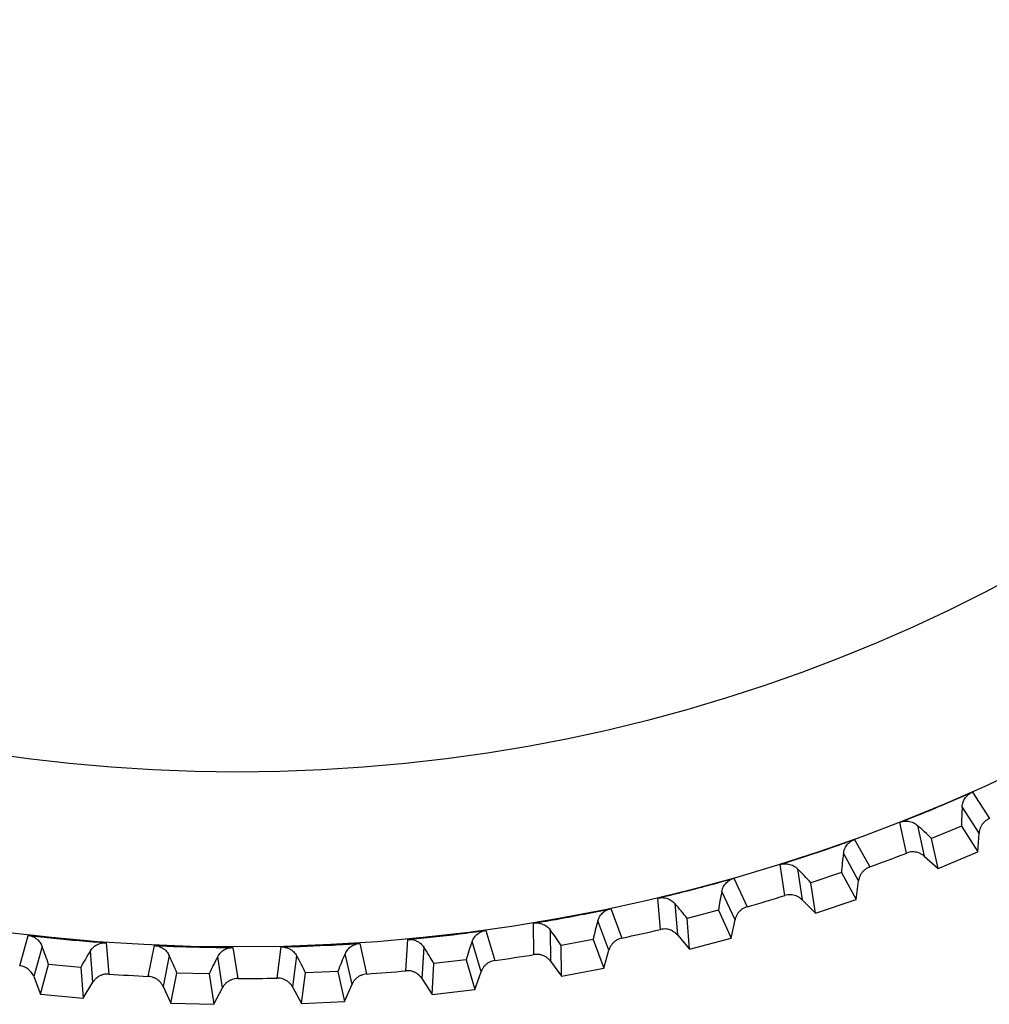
# Model space of a CAD drawing. Header units: millimetres. Extents: x -108 to 42, y 0 to 140.
# Tile 4 of 17: x -88 to -76, y 52 to 64. Entities that reach past the tile are written whole.
import ezdxf

# ---------------------------------------------------------------- set-up
doc = ezdxf.new("R2010")
doc.units = ezdxf.units.MM

msp = doc.modelspace()

# ---------------------------------------------------------------- linework, layer by layer
at = {"color": 7, "linetype": 'Continuous', "lineweight": 25}
for p, q in [((-76.448, 54.569), (-76.251, 54.261)), ((-76.369, 54.091), (-76.567, 54.399)), ((-77.213, 53.861), (-77.293, 54.217)), ((-77.088, 54.181), (-77.009, 53.825)), ((-76.575, 54.175), (-76.923, 54.03)), ((-76.575, 54.175), (-76.383, 53.874)), ((-76.383, 53.874), (-76.369, 54.091)), ((-77.818, 54.02), (-77.643, 53.699)), ((-76.845, 53.682), (-76.923, 54.03)), ((-77.772, 53.538), (-77.948, 53.858)), ((-76.845, 53.682), (-76.383, 53.874)), ((-78.629, 53.366), (-78.684, 53.728)), ((-77.009, 53.825), (-76.845, 53.682)), ((-78.483, 53.678), (-78.429, 53.316)), ((-77.972, 53.635), (-78.329, 53.515)), ((-77.972, 53.635), (-77.801, 53.322)), ((-79.222, 53.567), (-79.07, 53.235)), ((-78.275, 53.162), (-78.329, 53.515)), ((-77.801, 53.322), (-77.772, 53.538)), ((-79.21, 53.083), (-79.363, 53.415)), ((-80.077, 52.972), (-80.107, 53.336)), ((-79.909, 53.272), (-79.881, 52.908)), ((-78.429, 53.316), (-78.275, 53.162)), ((-78.275, 53.162), (-77.801, 53.322)), ((-80.655, 53.214), (-80.526, 52.872)), ((-79.403, 53.195), (-79.767, 53.099)), ((-79.403, 53.195), (-79.254, 52.87)), ((-81.549, 52.68), (-81.553, 53.045)), ((-80.677, 52.73), (-80.806, 53.071)), ((-79.738, 52.744), (-79.767, 53.099)), ((-79.254, 52.87), (-79.21, 53.083)), ((-82.108, 52.961), (-82.004, 52.611)), ((-81.361, 52.967), (-81.357, 52.602)), ((-87.532, 52.55), (-87.435, 52.903)), ((-86.525, 52.817), (-86.496, 52.453)), ((-83.576, 52.81), (-83.496, 52.454)), ((-83.038, 52.491), (-83.017, 52.856)), ((-82.164, 52.48), (-82.269, 52.83)), ((-80.861, 52.855), (-81.231, 52.785)), ((-80.861, 52.855), (-80.735, 52.521)), ((-79.881, 52.908), (-79.738, 52.744)), ((-79.738, 52.744), (-79.254, 52.87)), ((-87.272, 52.775), (-87.369, 52.423)), ((-86.68, 52.358), (-86.71, 52.722)), ((-86.037, 52.426), (-85.965, 52.784)), ((-85.051, 52.762), (-84.996, 52.401)), ((-84.536, 52.406), (-84.489, 52.768)), ((-83.665, 52.334), (-83.745, 52.69)), ((-82.83, 52.764), (-82.852, 52.4)), ((-81.227, 52.428), (-81.231, 52.785)), ((-80.735, 52.521), (-80.677, 52.73)), ((-85.793, 52.668), (-85.865, 52.31)), ((-85.173, 52.294), (-85.228, 52.655)), ((-84.31, 52.665), (-84.357, 52.303)), ((-82.734, 52.217), (-82.713, 52.574)), ((-82.339, 52.617), (-82.713, 52.574)), ((-82.339, 52.617), (-82.237, 52.275)), ((-81.357, 52.602), (-81.227, 52.428)), ((-87.292, 52.22), (-87.197, 52.564)), ((-86.822, 52.529), (-87.197, 52.564)), ((-86.822, 52.529), (-86.794, 52.173)), ((-85.774, 52.113), (-85.704, 52.463)), ((-85.327, 52.454), (-85.704, 52.463)), ((-84.252, 52.112), (-84.207, 52.466)), ((-83.83, 52.483), (-84.207, 52.466)), ((-83.83, 52.483), (-83.752, 52.135)), ((-82.237, 52.275), (-82.164, 52.48)), ((-81.227, 52.428), (-80.735, 52.521)), ((-87.369, 52.423), (-87.292, 52.22)), ((-86.794, 52.173), (-86.68, 52.358)), ((-85.327, 52.454), (-85.274, 52.101)), ((-82.852, 52.4), (-82.734, 52.217)), ((-85.865, 52.31), (-85.774, 52.113)), ((-85.274, 52.101), (-85.173, 52.294)), ((-84.357, 52.303), (-84.252, 52.112)), ((-83.752, 52.135), (-83.665, 52.334)), ((-82.734, 52.217), (-82.237, 52.275)), ((-87.292, 52.22), (-86.794, 52.173)), ((-84.252, 52.112), (-83.752, 52.135)), ((-85.774, 52.113), (-85.274, 52.101))]:
    msp.add_line(p, q, dxfattribs=at)
for radius in [21.133, 19.098]:
    msp.add_circle((-85, 73.901), radius, dxfattribs=at)
for centre, radius, start, end in [((-73.776, 54.18), 2.799, 175.516, 180.098), ((-78.897, 52.046), 2.799, 45.1489, 49.7309), ((-75.179, 53.445), 2.799, 171.516, 176.098), ((-85, 73.901), 21.5, 290.0112, 291.2357), ((-80.437, 51.673), 2.799, 41.1489, 45.7309), ((-76.63, 52.81), 2.799, 167.516, 172.098), ((-81.998, 51.409), 2.799, 37.1489, 41.7309), ((-85, 73.901), 21.5, 286.0112, 287.2357), ((-78.122, 52.277), 2.799, 163.516, 168.098), ((-83.575, 51.254), 2.799, 33.1489, 37.7309), ((-85, 73.901), 21.5, 282.0112, 283.2357), ((-79.647, 51.85), 2.799, 159.516, 164.098), ((-89.872, 51.739), 2.799, 17.1489, 21.7309), ((-84.349, 51.219), 2.799, 147.516, 152.098), ((-81.198, 51.53), 2.799, 155.516, 160.098), ((-85.158, 51.21), 2.799, 29.1489, 33.7309), ((-88.314, 51.453), 2.799, 21.1489, 25.7309), ((-82.768, 51.32), 2.799, 151.516, 156.098), ((-86.74, 51.277), 2.799, 25.1489, 29.7309), ((-85, 73.901), 21.5, 278.0112, 279.2357), ((-85, 73.901), 21.5, 274.0112, 275.2357), ((-85, 73.901), 21.5, 266.0112, 267.2357), ((-85, 73.901), 21.5, 270.0112, 271.2357)]:
    msp.add_arc(centre, radius, start, end, dxfattribs=at)
for points, knots in [([(-77.293, 54.217), (-77.106, 54.29), (-76.921, 54.366), (-76.737, 54.444), (-76.64, 54.485), (-76.544, 54.527), (-76.448, 54.569)], [0, 0, 0, 0, 0.0006000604, 0.0006000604, 0.0006000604, 0.000914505, 0.000914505, 0.000914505, 0.000914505]), ([(-76.567, 54.399), (-76.566, 54.408), (-76.565, 54.418), (-76.563, 54.428), (-76.561, 54.437), (-76.558, 54.447), (-76.555, 54.456), (-76.551, 54.465), (-76.547, 54.474), (-76.543, 54.483), (-76.538, 54.491), (-76.532, 54.5), (-76.527, 54.508), (-76.521, 54.516), (-76.514, 54.523), (-76.507, 54.53), (-76.5, 54.537), (-76.492, 54.543), (-76.484, 54.549), (-76.473, 54.557), (-76.461, 54.564), (-76.448, 54.569)], [0, 0, 0, 0, 0.0000302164, 0.0000302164, 0.0000302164, 0.0000598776, 0.0000598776, 0.0000598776, 0.0000895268, 0.0000895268, 0.0000895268, 0.0001191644, 0.0001191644, 0.0001191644, 0.000148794, 0.000148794, 0.000148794, 0.00017842, 0.00017842, 0.00017842, 0.0002196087, 0.0002196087, 0.0002196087, 0.0002196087]), ([(-77.293, 54.217), (-77.282, 54.222), (-77.272, 54.225), (-77.261, 54.227), (-77.25, 54.229), (-77.239, 54.231), (-77.228, 54.231), (-77.217, 54.232), (-77.206, 54.231), (-77.195, 54.23), (-77.185, 54.228), (-77.174, 54.226), (-77.164, 54.223), (-77.154, 54.22), (-77.145, 54.217), (-77.135, 54.213), (-77.127, 54.209), (-77.119, 54.204), (-77.111, 54.199), (-77.103, 54.193), (-77.095, 54.188), (-77.088, 54.181)], [0, 0, 0, 0, 0.0000330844, 0.0000330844, 0.0000330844, 0.0000661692, 0.0000661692, 0.0000661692, 0.0000989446, 0.0000989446, 0.0000989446, 0.0001308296, 0.0001308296, 0.0001308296, 0.000161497, 0.000161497, 0.000161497, 0.0001901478, 0.0001901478, 0.0001901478, 0.0002195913, 0.0002195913, 0.0002195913, 0.0002195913]), ([(-76.251, 54.261), (-76.261, 54.257), (-76.271, 54.251), (-76.28, 54.245), (-76.29, 54.239), (-76.298, 54.232), (-76.306, 54.225), (-76.315, 54.217), (-76.322, 54.209), (-76.329, 54.2), (-76.335, 54.191), (-76.341, 54.182), (-76.347, 54.172), (-76.349, 54.167), (-76.352, 54.162), (-76.354, 54.157), (-76.358, 54.147), (-76.362, 54.136), (-76.364, 54.125), (-76.367, 54.114), (-76.369, 54.103), (-76.369, 54.091)], [0, 0, 0, 0, 0.0000331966, 0.0000331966, 0.0000331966, 0.0000663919, 0.0000663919, 0.0000663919, 0.0000995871, 0.0000995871, 0.0000995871, 0.0001327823, 0.0001327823, 0.0001327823, 0.0001492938, 0.0001492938, 0.0001492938, 0.0001827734, 0.0001827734, 0.0001827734, 0.0002172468, 0.0002172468, 0.0002172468, 0.0002172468]), ([(-78.684, 53.728), (-78.493, 53.788), (-78.303, 53.85), (-78.114, 53.915), (-78.015, 53.949), (-77.916, 53.984), (-77.818, 54.02)], [0, 0, 0, 0, 0.0006000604, 0.0006000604, 0.0006000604, 0.000914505, 0.000914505, 0.000914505, 0.000914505]), ([(-77.948, 53.858), (-77.946, 53.867), (-77.945, 53.877), (-77.942, 53.887), (-77.939, 53.896), (-77.936, 53.905), (-77.932, 53.914), (-77.928, 53.923), (-77.923, 53.932), (-77.918, 53.94), (-77.912, 53.948), (-77.906, 53.956), (-77.9, 53.964), (-77.893, 53.971), (-77.886, 53.978), (-77.879, 53.985), (-77.871, 53.991), (-77.863, 53.997), (-77.855, 54.002), (-77.843, 54.009), (-77.831, 54.015), (-77.818, 54.02)], [0, 0, 0, 0, 0.0000302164, 0.0000302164, 0.0000302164, 0.0000598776, 0.0000598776, 0.0000598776, 0.0000895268, 0.0000895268, 0.0000895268, 0.0001191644, 0.0001191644, 0.0001191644, 0.000148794, 0.000148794, 0.000148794, 0.00017842, 0.00017842, 0.00017842, 0.0002196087, 0.0002196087, 0.0002196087, 0.0002196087]), ([(-77.009, 53.825), (-77.017, 53.832), (-77.026, 53.839), (-77.036, 53.845), (-77.045, 53.85), (-77.055, 53.856), (-77.065, 53.86), (-77.075, 53.864), (-77.086, 53.867), (-77.097, 53.87), (-77.108, 53.872), (-77.119, 53.873), (-77.13, 53.874), (-77.135, 53.874), (-77.141, 53.874), (-77.146, 53.874), (-77.157, 53.874), (-77.169, 53.873), (-77.18, 53.87), (-77.191, 53.868), (-77.202, 53.865), (-77.213, 53.861)], [0, 0, 0, 0, 0.0000332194, 0.0000332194, 0.0000332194, 0.0000664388, 0.0000664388, 0.0000664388, 0.0000996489, 0.0000996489, 0.0000996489, 0.000132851, 0.000132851, 0.000132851, 0.0001493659, 0.0001493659, 0.0001493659, 0.0001828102, 0.0001828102, 0.0001828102, 0.0002172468, 0.0002172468, 0.0002172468, 0.0002172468]), ([(-78.684, 53.728), (-78.674, 53.731), (-78.663, 53.734), (-78.652, 53.735), (-78.641, 53.737), (-78.63, 53.737), (-78.619, 53.737), (-78.608, 53.737), (-78.597, 53.735), (-78.586, 53.733), (-78.576, 53.731), (-78.566, 53.728), (-78.556, 53.725), (-78.546, 53.721), (-78.537, 53.717), (-78.528, 53.712), (-78.52, 53.707), (-78.512, 53.702), (-78.504, 53.696), (-78.497, 53.691), (-78.489, 53.684), (-78.483, 53.678)], [0, 0, 0, 0, 0.0000330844, 0.0000330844, 0.0000330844, 0.0000661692, 0.0000661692, 0.0000661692, 0.0000989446, 0.0000989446, 0.0000989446, 0.0001308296, 0.0001308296, 0.0001308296, 0.000161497, 0.000161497, 0.000161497, 0.0001901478, 0.0001901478, 0.0001901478, 0.0002195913, 0.0002195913, 0.0002195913, 0.0002195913]), ([(-77.643, 53.699), (-77.653, 53.695), (-77.663, 53.69), (-77.673, 53.685), (-77.682, 53.68), (-77.692, 53.673), (-77.7, 53.666), (-77.709, 53.659), (-77.717, 53.652), (-77.724, 53.643), (-77.731, 53.635), (-77.738, 53.626), (-77.744, 53.617), (-77.747, 53.612), (-77.75, 53.607), (-77.752, 53.602), (-77.757, 53.592), (-77.761, 53.582), (-77.765, 53.571), (-77.768, 53.56), (-77.771, 53.549), (-77.772, 53.538)], [0, 0, 0, 0, 0.0000331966, 0.0000331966, 0.0000331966, 0.0000663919, 0.0000663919, 0.0000663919, 0.0000995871, 0.0000995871, 0.0000995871, 0.0001327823, 0.0001327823, 0.0001327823, 0.0001492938, 0.0001492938, 0.0001492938, 0.0001827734, 0.0001827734, 0.0001827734, 0.0002172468, 0.0002172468, 0.0002172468, 0.0002172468]), ([(-80.107, 53.336), (-79.912, 53.383), (-79.718, 53.432), (-79.525, 53.484), (-79.424, 53.511), (-79.323, 53.539), (-79.222, 53.567)], [0, 0, 0, 0, 0.0006000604, 0.0006000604, 0.0006000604, 0.000914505, 0.000914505, 0.000914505, 0.000914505]), ([(-79.363, 53.415), (-79.361, 53.424), (-79.358, 53.434), (-79.355, 53.443), (-79.352, 53.452), (-79.348, 53.461), (-79.343, 53.47), (-79.339, 53.478), (-79.333, 53.487), (-79.327, 53.495), (-79.322, 53.503), (-79.315, 53.51), (-79.308, 53.517), (-79.301, 53.524), (-79.293, 53.53), (-79.285, 53.536), (-79.277, 53.542), (-79.269, 53.547), (-79.26, 53.552), (-79.248, 53.558), (-79.235, 53.563), (-79.222, 53.567)], [0, 0, 0, 0, 0.0000302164, 0.0000302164, 0.0000302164, 0.0000598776, 0.0000598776, 0.0000598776, 0.0000895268, 0.0000895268, 0.0000895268, 0.0001191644, 0.0001191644, 0.0001191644, 0.000148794, 0.000148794, 0.000148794, 0.00017842, 0.00017842, 0.00017842, 0.0002196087, 0.0002196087, 0.0002196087, 0.0002196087]), ([(-78.429, 53.316), (-78.436, 53.324), (-78.445, 53.332), (-78.454, 53.338), (-78.463, 53.344), (-78.473, 53.35), (-78.482, 53.355), (-78.492, 53.36), (-78.503, 53.364), (-78.513, 53.367), (-78.524, 53.37), (-78.535, 53.372), (-78.546, 53.374), (-78.551, 53.374), (-78.557, 53.375), (-78.562, 53.375), (-78.574, 53.376), (-78.585, 53.375), (-78.596, 53.374), (-78.607, 53.372), (-78.619, 53.37), (-78.629, 53.366)], [0, 0, 0, 0, 0.0000332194, 0.0000332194, 0.0000332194, 0.0000664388, 0.0000664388, 0.0000664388, 0.0000996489, 0.0000996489, 0.0000996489, 0.000132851, 0.000132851, 0.000132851, 0.0001493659, 0.0001493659, 0.0001493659, 0.0001828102, 0.0001828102, 0.0001828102, 0.0002172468, 0.0002172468, 0.0002172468, 0.0002172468]), ([(-80.107, 53.336), (-80.096, 53.339), (-80.085, 53.341), (-80.074, 53.341), (-80.063, 53.342), (-80.052, 53.342), (-80.041, 53.341), (-80.03, 53.34), (-80.019, 53.338), (-80.009, 53.335), (-79.999, 53.332), (-79.989, 53.329), (-79.979, 53.324), (-79.97, 53.32), (-79.961, 53.315), (-79.952, 53.31), (-79.944, 53.304), (-79.937, 53.299), (-79.93, 53.293), (-79.922, 53.286), (-79.916, 53.279), (-79.909, 53.272)], [0, 0, 0, 0, 0.0000330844, 0.0000330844, 0.0000330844, 0.0000661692, 0.0000661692, 0.0000661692, 0.0000989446, 0.0000989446, 0.0000989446, 0.0001308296, 0.0001308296, 0.0001308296, 0.000161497, 0.000161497, 0.000161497, 0.0001901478, 0.0001901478, 0.0001901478, 0.0002195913, 0.0002195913, 0.0002195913, 0.0002195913]), ([(-81.553, 53.045), (-81.356, 53.078), (-81.159, 53.113), (-80.963, 53.151), (-80.86, 53.171), (-80.757, 53.192), (-80.655, 53.214)], [0, 0, 0, 0, 0.0006000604, 0.0006000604, 0.0006000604, 0.000914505, 0.000914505, 0.000914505, 0.000914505]), ([(-80.806, 53.071), (-80.803, 53.081), (-80.8, 53.09), (-80.796, 53.099), (-80.792, 53.108), (-80.787, 53.117), (-80.782, 53.125), (-80.777, 53.133), (-80.771, 53.141), (-80.765, 53.149), (-80.758, 53.156), (-80.751, 53.163), (-80.744, 53.17), (-80.736, 53.176), (-80.728, 53.182), (-80.72, 53.187), (-80.712, 53.193), (-80.703, 53.197), (-80.694, 53.201), (-80.681, 53.207), (-80.668, 53.211), (-80.655, 53.214)], [0, 0, 0, 0, 0.0000302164, 0.0000302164, 0.0000302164, 0.0000598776, 0.0000598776, 0.0000598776, 0.0000895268, 0.0000895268, 0.0000895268, 0.0001191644, 0.0001191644, 0.0001191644, 0.000148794, 0.000148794, 0.000148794, 0.00017842, 0.00017842, 0.00017842, 0.0002196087, 0.0002196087, 0.0002196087, 0.0002196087]), ([(-79.07, 53.235), (-79.08, 53.232), (-79.091, 53.228), (-79.101, 53.223), (-79.111, 53.218), (-79.12, 53.213), (-79.129, 53.206), (-79.139, 53.2), (-79.147, 53.193), (-79.155, 53.185), (-79.163, 53.177), (-79.17, 53.169), (-79.177, 53.16), (-79.18, 53.155), (-79.183, 53.151), (-79.186, 53.146), (-79.191, 53.137), (-79.196, 53.126), (-79.201, 53.116), (-79.205, 53.105), (-79.208, 53.094), (-79.21, 53.083)], [0, 0, 0, 0, 0.0000331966, 0.0000331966, 0.0000331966, 0.0000663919, 0.0000663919, 0.0000663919, 0.0000995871, 0.0000995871, 0.0000995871, 0.0001327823, 0.0001327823, 0.0001327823, 0.0001492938, 0.0001492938, 0.0001492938, 0.0001827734, 0.0001827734, 0.0001827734, 0.0002172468, 0.0002172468, 0.0002172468, 0.0002172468]), ([(-81.553, 53.045), (-81.542, 53.047), (-81.531, 53.048), (-81.52, 53.048), (-81.509, 53.048), (-81.498, 53.047), (-81.487, 53.045), (-81.477, 53.043), (-81.466, 53.04), (-81.456, 53.037), (-81.446, 53.033), (-81.436, 53.029), (-81.426, 53.024), (-81.417, 53.019), (-81.409, 53.014), (-81.401, 53.008), (-81.393, 53.002), (-81.386, 52.996), (-81.379, 52.989), (-81.373, 52.982), (-81.366, 52.975), (-81.361, 52.967)], [0, 0, 0, 0, 0.0000330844, 0.0000330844, 0.0000330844, 0.0000661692, 0.0000661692, 0.0000661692, 0.0000989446, 0.0000989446, 0.0000989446, 0.0001308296, 0.0001308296, 0.0001308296, 0.000161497, 0.000161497, 0.000161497, 0.0001901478, 0.0001901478, 0.0001901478, 0.0002195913, 0.0002195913, 0.0002195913, 0.0002195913]), ([(-83.017, 52.856), (-82.817, 52.874), (-82.619, 52.896), (-82.42, 52.92), (-82.316, 52.933), (-82.212, 52.947), (-82.108, 52.961)], [0, 0, 0, 0, 0.0006000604, 0.0006000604, 0.0006000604, 0.000914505, 0.000914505, 0.000914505, 0.000914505]), ([(-82.269, 52.83), (-82.266, 52.839), (-82.262, 52.848), (-82.257, 52.857), (-82.253, 52.865), (-82.248, 52.873), (-82.242, 52.881), (-82.236, 52.889), (-82.23, 52.897), (-82.223, 52.904), (-82.216, 52.911), (-82.208, 52.917), (-82.2, 52.923), (-82.192, 52.929), (-82.184, 52.935), (-82.175, 52.939), (-82.167, 52.944), (-82.157, 52.948), (-82.148, 52.951), (-82.135, 52.956), (-82.122, 52.959), (-82.108, 52.961)], [0, 0, 0, 0, 0.0000302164, 0.0000302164, 0.0000302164, 0.0000598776, 0.0000598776, 0.0000598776, 0.0000895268, 0.0000895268, 0.0000895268, 0.0001191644, 0.0001191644, 0.0001191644, 0.000148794, 0.000148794, 0.000148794, 0.00017842, 0.00017842, 0.00017842, 0.0002196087, 0.0002196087, 0.0002196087, 0.0002196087]), ([(-79.881, 52.908), (-79.888, 52.917), (-79.896, 52.924), (-79.904, 52.931), (-79.913, 52.938), (-79.922, 52.945), (-79.932, 52.95), (-79.941, 52.956), (-79.951, 52.961), (-79.962, 52.965), (-79.972, 52.968), (-79.983, 52.971), (-79.994, 52.974), (-79.999, 52.975), (-80.004, 52.975), (-80.01, 52.976), (-80.021, 52.977), (-80.032, 52.978), (-80.043, 52.977), (-80.055, 52.976), (-80.066, 52.975), (-80.077, 52.972)], [0, 0, 0, 0, 0.0000332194, 0.0000332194, 0.0000332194, 0.0000664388, 0.0000664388, 0.0000664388, 0.0000996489, 0.0000996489, 0.0000996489, 0.000132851, 0.000132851, 0.000132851, 0.0001493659, 0.0001493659, 0.0001493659, 0.0001828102, 0.0001828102, 0.0001828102, 0.0002172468, 0.0002172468, 0.0002172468, 0.0002172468]), ([(-87.435, 52.903), (-87.237, 52.88), (-87.038, 52.86), (-86.838, 52.842), (-86.734, 52.833), (-86.63, 52.825), (-86.525, 52.817)], [0, 0, 0, 0, 0.0006000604, 0.0006000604, 0.0006000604, 0.000914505, 0.000914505, 0.000914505, 0.000914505]), ([(-87.435, 52.903), (-87.425, 52.902), (-87.414, 52.9), (-87.403, 52.897), (-87.392, 52.893), (-87.382, 52.889), (-87.372, 52.885), (-87.362, 52.88), (-87.353, 52.874), (-87.344, 52.868), (-87.335, 52.862), (-87.327, 52.855), (-87.319, 52.848), (-87.312, 52.841), (-87.305, 52.833), (-87.299, 52.825), (-87.293, 52.817), (-87.288, 52.809), (-87.284, 52.801), (-87.279, 52.793), (-87.275, 52.784), (-87.272, 52.775)], [0, 0, 0, 0, 0.0000330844, 0.0000330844, 0.0000330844, 0.0000661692, 0.0000661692, 0.0000661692, 0.0000989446, 0.0000989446, 0.0000989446, 0.0001308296, 0.0001308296, 0.0001308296, 0.000161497, 0.000161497, 0.000161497, 0.0001901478, 0.0001901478, 0.0001901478, 0.0002195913, 0.0002195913, 0.0002195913, 0.0002195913]), ([(-86.71, 52.722), (-86.705, 52.731), (-86.699, 52.739), (-86.693, 52.746), (-86.686, 52.754), (-86.68, 52.761), (-86.672, 52.767), (-86.665, 52.774), (-86.657, 52.78), (-86.649, 52.785), (-86.641, 52.791), (-86.632, 52.795), (-86.623, 52.8), (-86.614, 52.804), (-86.605, 52.807), (-86.595, 52.81), (-86.586, 52.813), (-86.576, 52.815), (-86.566, 52.816), (-86.553, 52.818), (-86.539, 52.818), (-86.525, 52.817)], [0, 0, 0, 0, 0.0000302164, 0.0000302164, 0.0000302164, 0.0000598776, 0.0000598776, 0.0000598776, 0.0000895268, 0.0000895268, 0.0000895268, 0.0001191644, 0.0001191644, 0.0001191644, 0.000148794, 0.000148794, 0.000148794, 0.00017842, 0.00017842, 0.00017842, 0.0002196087, 0.0002196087, 0.0002196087, 0.0002196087]), ([(-84.489, 52.768), (-84.289, 52.773), (-84.09, 52.781), (-83.89, 52.791), (-83.785, 52.797), (-83.681, 52.803), (-83.576, 52.81)], [0, 0, 0, 0, 0.0006000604, 0.0006000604, 0.0006000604, 0.000914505, 0.000914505, 0.000914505, 0.000914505]), ([(-83.745, 52.69), (-83.742, 52.699), (-83.737, 52.708), (-83.732, 52.716), (-83.727, 52.725), (-83.721, 52.733), (-83.715, 52.74), (-83.708, 52.748), (-83.701, 52.755), (-83.694, 52.761), (-83.687, 52.768), (-83.679, 52.774), (-83.67, 52.779), (-83.662, 52.784), (-83.653, 52.789), (-83.644, 52.793), (-83.635, 52.797), (-83.626, 52.801), (-83.616, 52.803), (-83.603, 52.807), (-83.59, 52.809), (-83.576, 52.81)], [0, 0, 0, 0, 0.0000302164, 0.0000302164, 0.0000302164, 0.0000598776, 0.0000598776, 0.0000598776, 0.0000895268, 0.0000895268, 0.0000895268, 0.0001191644, 0.0001191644, 0.0001191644, 0.000148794, 0.000148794, 0.000148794, 0.00017842, 0.00017842, 0.00017842, 0.0002196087, 0.0002196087, 0.0002196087, 0.0002196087]), ([(-83.017, 52.856), (-83.006, 52.857), (-82.994, 52.857), (-82.983, 52.856), (-82.972, 52.855), (-82.962, 52.853), (-82.951, 52.851), (-82.94, 52.848), (-82.93, 52.845), (-82.92, 52.84), (-82.91, 52.836), (-82.9, 52.831), (-82.891, 52.826), (-82.883, 52.82), (-82.875, 52.814), (-82.867, 52.807), (-82.86, 52.801), (-82.853, 52.794), (-82.847, 52.787), (-82.841, 52.78), (-82.835, 52.772), (-82.83, 52.764)], [0, 0, 0, 0, 0.0000330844, 0.0000330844, 0.0000330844, 0.0000661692, 0.0000661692, 0.0000661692, 0.0000989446, 0.0000989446, 0.0000989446, 0.0001308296, 0.0001308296, 0.0001308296, 0.000161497, 0.000161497, 0.000161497, 0.0001901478, 0.0001901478, 0.0001901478, 0.0002195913, 0.0002195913, 0.0002195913, 0.0002195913]), ([(-80.526, 52.872), (-80.537, 52.869), (-80.547, 52.866), (-80.558, 52.862), (-80.568, 52.858), (-80.578, 52.853), (-80.587, 52.847), (-80.597, 52.842), (-80.606, 52.835), (-80.614, 52.828), (-80.623, 52.821), (-80.63, 52.813), (-80.638, 52.804), (-80.641, 52.8), (-80.644, 52.796), (-80.648, 52.791), (-80.654, 52.782), (-80.66, 52.772), (-80.665, 52.762), (-80.67, 52.752), (-80.674, 52.741), (-80.677, 52.73)], [0, 0, 0, 0, 0.0000331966, 0.0000331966, 0.0000331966, 0.0000663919, 0.0000663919, 0.0000663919, 0.0000995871, 0.0000995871, 0.0000995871, 0.0001327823, 0.0001327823, 0.0001327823, 0.0001492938, 0.0001492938, 0.0001492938, 0.0001827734, 0.0001827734, 0.0001827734, 0.0002172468, 0.0002172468, 0.0002172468, 0.0002172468]), ([(-85.965, 52.784), (-85.765, 52.775), (-85.565, 52.769), (-85.365, 52.765), (-85.26, 52.764), (-85.155, 52.763), (-85.051, 52.762)], [0, 0, 0, 0, 0.0006000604, 0.0006000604, 0.0006000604, 0.000914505, 0.000914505, 0.000914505, 0.000914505]), ([(-85.965, 52.784), (-85.954, 52.784), (-85.943, 52.782), (-85.932, 52.78), (-85.921, 52.778), (-85.911, 52.775), (-85.9, 52.77), (-85.89, 52.766), (-85.88, 52.762), (-85.871, 52.756), (-85.862, 52.75), (-85.853, 52.744), (-85.845, 52.737), (-85.837, 52.731), (-85.83, 52.724), (-85.823, 52.716), (-85.817, 52.709), (-85.811, 52.701), (-85.806, 52.693), (-85.801, 52.685), (-85.797, 52.677), (-85.793, 52.668)], [0, 0, 0, 0, 0.0000330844, 0.0000330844, 0.0000330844, 0.0000661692, 0.0000661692, 0.0000661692, 0.0000989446, 0.0000989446, 0.0000989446, 0.0001308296, 0.0001308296, 0.0001308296, 0.000161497, 0.000161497, 0.000161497, 0.0001901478, 0.0001901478, 0.0001901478, 0.0002195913, 0.0002195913, 0.0002195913, 0.0002195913]), ([(-85.228, 52.655), (-85.224, 52.663), (-85.219, 52.672), (-85.213, 52.68), (-85.207, 52.687), (-85.201, 52.695), (-85.194, 52.702), (-85.187, 52.709), (-85.18, 52.716), (-85.172, 52.722), (-85.164, 52.728), (-85.156, 52.733), (-85.147, 52.738), (-85.138, 52.743), (-85.129, 52.747), (-85.12, 52.75), (-85.111, 52.753), (-85.101, 52.756), (-85.091, 52.758), (-85.078, 52.761), (-85.064, 52.762), (-85.051, 52.762)], [0, 0, 0, 0, 0.0000302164, 0.0000302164, 0.0000302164, 0.0000598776, 0.0000598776, 0.0000598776, 0.0000895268, 0.0000895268, 0.0000895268, 0.0001191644, 0.0001191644, 0.0001191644, 0.000148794, 0.000148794, 0.000148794, 0.00017842, 0.00017842, 0.00017842, 0.0002196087, 0.0002196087, 0.0002196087, 0.0002196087]), ([(-84.489, 52.768), (-84.478, 52.769), (-84.467, 52.768), (-84.456, 52.766), (-84.445, 52.765), (-84.435, 52.762), (-84.424, 52.759), (-84.414, 52.756), (-84.404, 52.752), (-84.394, 52.747), (-84.384, 52.742), (-84.375, 52.736), (-84.367, 52.73), (-84.358, 52.724), (-84.351, 52.717), (-84.344, 52.71), (-84.337, 52.703), (-84.331, 52.696), (-84.325, 52.689), (-84.319, 52.681), (-84.314, 52.673), (-84.31, 52.665)], [0, 0, 0, 0, 0.0000330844, 0.0000330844, 0.0000330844, 0.0000661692, 0.0000661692, 0.0000661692, 0.0000989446, 0.0000989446, 0.0000989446, 0.0001308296, 0.0001308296, 0.0001308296, 0.000161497, 0.000161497, 0.000161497, 0.0001901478, 0.0001901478, 0.0001901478, 0.0002195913, 0.0002195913, 0.0002195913, 0.0002195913]), ([(-82.004, 52.611), (-82.015, 52.609), (-82.025, 52.607), (-82.036, 52.603), (-82.047, 52.6), (-82.057, 52.596), (-82.067, 52.591), (-82.077, 52.586), (-82.086, 52.58), (-82.095, 52.573), (-82.104, 52.567), (-82.112, 52.559), (-82.12, 52.551), (-82.124, 52.547), (-82.127, 52.543), (-82.131, 52.539), (-82.138, 52.53), (-82.144, 52.521), (-82.15, 52.511), (-82.155, 52.501), (-82.16, 52.491), (-82.164, 52.48)], [0, 0, 0, 0, 0.0000331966, 0.0000331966, 0.0000331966, 0.0000663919, 0.0000663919, 0.0000663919, 0.0000995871, 0.0000995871, 0.0000995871, 0.0001327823, 0.0001327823, 0.0001327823, 0.0001492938, 0.0001492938, 0.0001492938, 0.0001827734, 0.0001827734, 0.0001827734, 0.0002172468, 0.0002172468, 0.0002172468, 0.0002172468]), ([(-81.357, 52.602), (-81.364, 52.611), (-81.371, 52.619), (-81.379, 52.627), (-81.387, 52.635), (-81.396, 52.642), (-81.405, 52.648), (-81.415, 52.654), (-81.424, 52.66), (-81.434, 52.664), (-81.444, 52.669), (-81.455, 52.672), (-81.466, 52.675), (-81.471, 52.677), (-81.476, 52.678), (-81.482, 52.679), (-81.493, 52.681), (-81.504, 52.682), (-81.515, 52.682), (-81.526, 52.682), (-81.538, 52.681), (-81.549, 52.68)], [0, 0, 0, 0, 0.0000332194, 0.0000332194, 0.0000332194, 0.0000664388, 0.0000664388, 0.0000664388, 0.0000996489, 0.0000996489, 0.0000996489, 0.000132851, 0.000132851, 0.000132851, 0.0001493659, 0.0001493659, 0.0001493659, 0.0001828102, 0.0001828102, 0.0001828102, 0.0002172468, 0.0002172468, 0.0002172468, 0.0002172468]), ([(-82.852, 52.4), (-82.858, 52.409), (-82.865, 52.418), (-82.872, 52.426), (-82.88, 52.434), (-82.888, 52.442), (-82.897, 52.449), (-82.905, 52.456), (-82.915, 52.462), (-82.924, 52.467), (-82.934, 52.472), (-82.944, 52.477), (-82.955, 52.48), (-82.96, 52.482), (-82.965, 52.484), (-82.971, 52.485), (-82.981, 52.488), (-82.993, 52.49), (-83.004, 52.491), (-83.015, 52.492), (-83.027, 52.492), (-83.038, 52.491)], [0, 0, 0, 0, 0.0000332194, 0.0000332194, 0.0000332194, 0.0000664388, 0.0000664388, 0.0000664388, 0.0000996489, 0.0000996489, 0.0000996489, 0.000132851, 0.000132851, 0.000132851, 0.0001493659, 0.0001493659, 0.0001493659, 0.0001828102, 0.0001828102, 0.0001828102, 0.0002172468, 0.0002172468, 0.0002172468, 0.0002172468]), ([(-86.496, 52.453), (-86.507, 52.454), (-86.518, 52.454), (-86.529, 52.452), (-86.54, 52.451), (-86.551, 52.449), (-86.561, 52.447), (-86.572, 52.444), (-86.583, 52.44), (-86.593, 52.435), (-86.603, 52.431), (-86.612, 52.425), (-86.622, 52.419), (-86.626, 52.416), (-86.631, 52.413), (-86.635, 52.409), (-86.644, 52.402), (-86.652, 52.394), (-86.659, 52.386), (-86.667, 52.377), (-86.674, 52.368), (-86.68, 52.358)], [0, 0, 0, 0, 0.0000331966, 0.0000331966, 0.0000331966, 0.0000663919, 0.0000663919, 0.0000663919, 0.0000995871, 0.0000995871, 0.0000995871, 0.0001327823, 0.0001327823, 0.0001327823, 0.0001492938, 0.0001492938, 0.0001492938, 0.0001827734, 0.0001827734, 0.0001827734, 0.0002172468, 0.0002172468, 0.0002172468, 0.0002172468]), ([(-85.865, 52.31), (-85.87, 52.32), (-85.875, 52.33), (-85.882, 52.339), (-85.888, 52.348), (-85.895, 52.357), (-85.903, 52.365), (-85.91, 52.373), (-85.919, 52.38), (-85.928, 52.387), (-85.936, 52.393), (-85.946, 52.399), (-85.956, 52.404), (-85.961, 52.407), (-85.966, 52.409), (-85.971, 52.411), (-85.981, 52.415), (-85.992, 52.419), (-86.003, 52.421), (-86.014, 52.424), (-86.025, 52.425), (-86.037, 52.426)], [0, 0, 0, 0, 0.0000332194, 0.0000332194, 0.0000332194, 0.0000664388, 0.0000664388, 0.0000664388, 0.0000996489, 0.0000996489, 0.0000996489, 0.000132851, 0.000132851, 0.000132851, 0.0001493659, 0.0001493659, 0.0001493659, 0.0001828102, 0.0001828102, 0.0001828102, 0.0002172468, 0.0002172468, 0.0002172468, 0.0002172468]), ([(-84.996, 52.401), (-85.007, 52.401), (-85.018, 52.4), (-85.029, 52.398), (-85.04, 52.396), (-85.051, 52.393), (-85.061, 52.39), (-85.072, 52.386), (-85.082, 52.382), (-85.091, 52.376), (-85.101, 52.371), (-85.11, 52.365), (-85.119, 52.358), (-85.123, 52.355), (-85.128, 52.351), (-85.132, 52.347), (-85.14, 52.34), (-85.147, 52.332), (-85.154, 52.323), (-85.161, 52.314), (-85.168, 52.304), (-85.173, 52.294)], [0, 0, 0, 0, 0.0000331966, 0.0000331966, 0.0000331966, 0.0000663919, 0.0000663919, 0.0000663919, 0.0000995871, 0.0000995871, 0.0000995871, 0.0001327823, 0.0001327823, 0.0001327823, 0.0001492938, 0.0001492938, 0.0001492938, 0.0001827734, 0.0001827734, 0.0001827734, 0.0002172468, 0.0002172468, 0.0002172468, 0.0002172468]), ([(-84.357, 52.303), (-84.362, 52.312), (-84.369, 52.322), (-84.375, 52.33), (-84.382, 52.339), (-84.39, 52.347), (-84.398, 52.354), (-84.406, 52.362), (-84.415, 52.369), (-84.425, 52.375), (-84.434, 52.38), (-84.444, 52.386), (-84.454, 52.39), (-84.459, 52.392), (-84.464, 52.394), (-84.469, 52.396), (-84.48, 52.399), (-84.491, 52.402), (-84.502, 52.404), (-84.513, 52.405), (-84.525, 52.406), (-84.536, 52.406)], [0, 0, 0, 0, 0.0000332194, 0.0000332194, 0.0000332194, 0.0000664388, 0.0000664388, 0.0000664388, 0.0000996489, 0.0000996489, 0.0000996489, 0.000132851, 0.000132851, 0.000132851, 0.0001493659, 0.0001493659, 0.0001493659, 0.0001828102, 0.0001828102, 0.0001828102, 0.0002172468, 0.0002172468, 0.0002172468, 0.0002172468]), ([(-83.496, 52.454), (-83.507, 52.453), (-83.518, 52.451), (-83.529, 52.448), (-83.54, 52.446), (-83.55, 52.442), (-83.56, 52.438), (-83.571, 52.434), (-83.58, 52.428), (-83.59, 52.423), (-83.599, 52.417), (-83.608, 52.41), (-83.616, 52.402), (-83.62, 52.399), (-83.624, 52.395), (-83.628, 52.391), (-83.636, 52.383), (-83.643, 52.374), (-83.649, 52.365), (-83.655, 52.355), (-83.661, 52.345), (-83.665, 52.334)], [0, 0, 0, 0, 0.0000331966, 0.0000331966, 0.0000331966, 0.0000663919, 0.0000663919, 0.0000663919, 0.0000995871, 0.0000995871, 0.0000995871, 0.0001327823, 0.0001327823, 0.0001327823, 0.0001492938, 0.0001492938, 0.0001492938, 0.0001827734, 0.0001827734, 0.0001827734, 0.0002172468, 0.0002172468, 0.0002172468, 0.0002172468])]:
    msp.add_open_spline(points, degree=3, knots=knots, dxfattribs=at)
msp.add_open_spline([(-87.369, 52.423), (-87.395, 52.491), (-87.46, 52.542), (-87.532, 52.55)], degree=3, dxfattribs=at)

doc.saveas('drawing.dxf')
